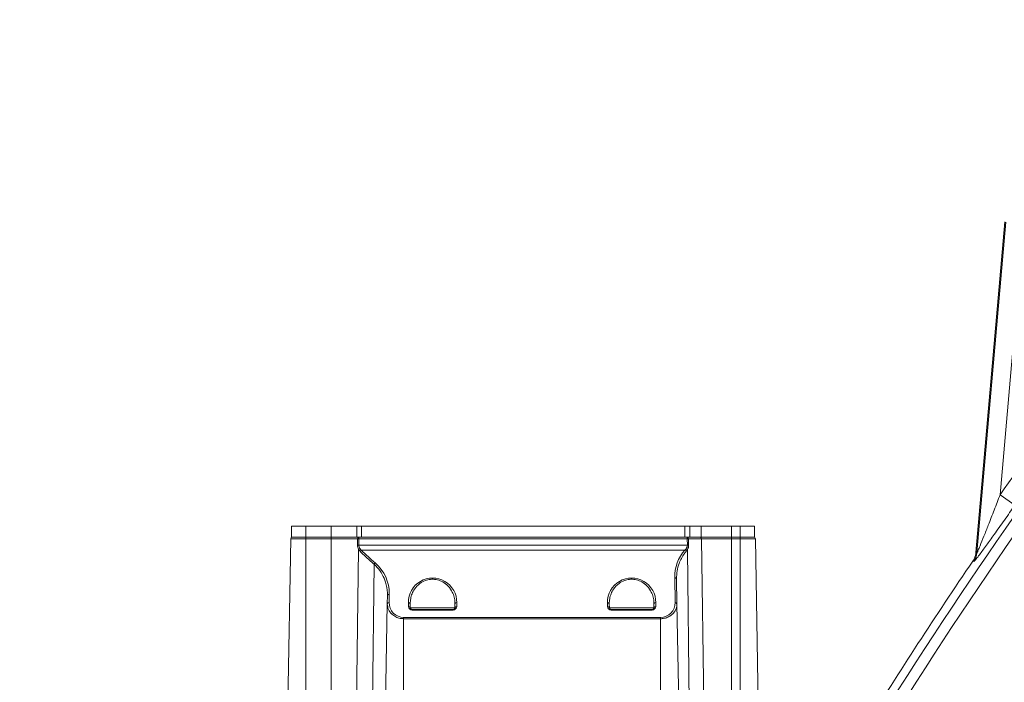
# Model space of a CAD drawing. Header units: millimetres. Extents: x 0 to 16820, y 0 to 11880.
# Tile 99 of 122: x 13241 to 13513, y 7147 to 7330. Entities that reach past the tile are written whole.
import ezdxf

# ---------------------------------------------------------------- set-up
doc = ezdxf.new("R2010")
doc.units = ezdxf.units.MM
doc.header["$LTSCALE"] = 20
doc.linetypes.add('PHANTOM', pattern=[12.7, 6.35, -1.27, 1.27, -1.27, 1.27, -1.27])

msp = doc.modelspace()

# ---------------------------------------------------------------- linework, layer by layer
at = {"color": 7, "linetype": 'Continuous', "lineweight": 0}
for p, q in [((13512.96, 7274.52), (13504.98, 7183.23)), ((13315.83, 7190.47), (13315.83, 7187.47)), ((13315.83, 7190.47), (13319.83, 7190.47)), ((13319.83, 7190.47), (13326.83, 7190.47)), ((13326.83, 7190.47), (13333.86, 7190.47)), ((13333.86, 7190.47), (13335.14, 7190.47)), ((13335.14, 7190.47), (13424.5, 7190.47)), ((13424.5, 7190.47), (13425.94, 7190.47)), ((13425.94, 7190.47), (13429.01, 7190.47)), ((13429.01, 7190.47), (13437.46, 7190.47)), ((13437.46, 7190.47), (13439.83, 7190.47)), ((13439.83, 7190.47), (13443.83, 7190.47)), ((13443.83, 7190.47), (13443.83, 7187.47)), ((13315.63, 7186.97), (13314.83, 7141.47)), ((13315.83, 7187.47), (13319.83, 7187.47)), ((13319.83, 7187.47), (13326.83, 7187.47)), ((13326.83, 7187.47), (13333.86, 7187.47)), ((13333.86, 7187.47), (13335.14, 7187.47)), ((13335.14, 7187.47), (13424.5, 7187.47)), ((13424.5, 7187.47), (13425.94, 7187.47)), ((13425.94, 7187.47), (13429.01, 7187.47)), ((13429.01, 7187.47), (13437.46, 7187.47)), ((13437.46, 7187.47), (13439.83, 7187.47)), ((13439.83, 7187.47), (13443.83, 7187.47)), ((13444.04, 7186.97), (13444.83, 7141.47)), ((13422.23, 7175.95), (13422.35, 7169.02)), ((13342.31, 7169.02), (13342.35, 7171.39)), ((13342.31, 7169.02), (13341.83, 7141.47)), ((13348.65, 7169.02), (13348.67, 7167.96)), ((13349.17, 7167.47), (13360.49, 7167.47)), ((13360.99, 7167.96), (13361.01, 7169.02)), ((13403.65, 7169.02), (13403.67, 7167.96)), ((13404.17, 7167.47), (13415.49, 7167.47)), ((13415.99, 7167.96), (13416.01, 7169.02)), ((13422.35, 7169.02), (13422.83, 7141.47))]:
    msp.add_line(p, q, dxfattribs=at)
at = {"color": 8, "linetype": 'Continuous', "lineweight": 0}
for p, q in [((13505.25, 7183.13), (13513.24, 7274.49)), ((13518.21, 7274.06), (13511.66, 7199.17)), ((13515.75, 7196.3), (13511.66, 7199.17)), ((13319.83, 7190.47), (13319.83, 7187.47)), ((13326.83, 7190.47), (13326.83, 7187.47)), ((13333.86, 7190.47), (13333.86, 7187.47)), ((13335.14, 7190.47), (13335.14, 7187.47)), ((13424.5, 7190.47), (13424.5, 7187.47)), ((13425.94, 7190.47), (13425.94, 7187.47)), ((13429.01, 7190.47), (13429.01, 7187.47)), ((13437.46, 7190.47), (13437.46, 7187.47)), ((13439.83, 7190.47), (13439.83, 7187.47)), ((13319.83, 7186.97), (13315.63, 7186.97)), ((13319.83, 7187.47), (13319.83, 7186.97)), ((13319.83, 7186.97), (13319.83, 7141.47)), ((13326.76, 7186.97), (13319.83, 7186.97)), ((13326.76, 7187.47), (13326.76, 7186.97)), ((13326.76, 7186.97), (13326.76, 7141.47)), ((13334.09, 7186.97), (13326.76, 7186.97)), ((13334.43, 7186.97), (13334.42, 7185.27)), ((13334.43, 7187.47), (13334.43, 7186.97)), ((13425.22, 7186.97), (13334.43, 7186.97)), ((13425.22, 7187.47), (13425.22, 7186.97)), ((13425.23, 7185.27), (13425.22, 7186.97)), ((13429.16, 7186.97), (13425.57, 7186.97)), ((13429.16, 7186.97), (13429.78, 7141.47)), ((13437.46, 7186.97), (13429.16, 7186.97)), ((13437.46, 7186.97), (13437.46, 7187.47)), ((13437.46, 7186.97), (13437.46, 7141.47)), ((13439.83, 7186.97), (13437.46, 7186.97)), ((13439.83, 7186.97), (13439.83, 7187.47)), ((13439.83, 7186.97), (13439.83, 7141.47)), ((13444.04, 7186.97), (13439.83, 7186.97)), ((13334.37, 7184.1), (13333.84, 7141.47)), ((13334.77, 7183.55), (13334.37, 7184.1)), ((13334.42, 7185.27), (13425.23, 7185.27)), ((13334.72, 7184.33), (13335.12, 7183.89)), ((13424.56, 7183.89), (13335.12, 7183.89)), ((13424.56, 7183.89), (13424.89, 7184.25)), ((13425.24, 7184), (13424.92, 7183.55)), ((13425.24, 7184), (13425.76, 7141.47)), ((13504.4, 7180.76), (13504.13, 7180.85)), ((13504.98, 7183.23), (13505.25, 7183.13)), ((13338.66, 7179.97), (13338.23, 7141.47)), ((13421.85, 7169.36), (13421.73, 7176.3)), ((13342.85, 7171.73), (13342.81, 7169.36)), ((13348.17, 7168.3), (13348.15, 7169.36)), ((13348.67, 7167.96), (13360.99, 7167.96)), ((13349.17, 7167.47), (13349.17, 7167.32)), ((13360.49, 7167.32), (13349.17, 7167.32)), ((13360.49, 7167.32), (13360.49, 7167.47)), ((13361.51, 7169.36), (13361.49, 7168.3)), ((13403.17, 7168.3), (13403.15, 7169.36)), ((13403.67, 7167.96), (13415.99, 7167.96)), ((13404.17, 7167.47), (13404.17, 7167.32)), ((13415.49, 7167.32), (13404.17, 7167.32)), ((13415.49, 7167.32), (13415.49, 7167.47)), ((13416.51, 7169.36), (13416.49, 7168.3)), ((13346.83, 7165.27), (13346.83, 7164.93)), ((13346.83, 7165.27), (13417.83, 7165.27)), ((13346.83, 7164.93), (13346.83, 7141.47)), ((13417.83, 7164.93), (13346.83, 7164.93)), ((13417.83, 7165.27), (13417.83, 7164.93)), ((13417.83, 7164.93), (13417.83, 7141.47))]:
    msp.add_line(p, q, dxfattribs=at)
at = {"color": 8, "linetype": 'Continuous', "lineweight": 0, "flags": 128}
for points in [[(13334.08, 7185.27), (13334.09, 7186.27), (13334.09, 7186.97)], [(13425.57, 7186.97), (13425.58, 7185.97), (13425.58, 7185.27)]]:
    msp.add_lwpolyline(points, dxfattribs=at)
at = {"color": 7, "linetype": 'Continuous', "lineweight": 30}
for radius, start, end in [(2337.88, 300, 180), (489.9, 204.3445, 84.3445)]:
    msp.add_arc((13699.83, 7139.47), radius, start, end, dxfattribs=at)
at = {"color": 7, "linetype": 'PHANTOM', "lineweight": 30}
msp.add_arc((13699.83, 7139.47), 1536.4, 353.21587, 126.78413, dxfattribs=at)
at = {"color": 8, "linetype": 'Continuous', "lineweight": 0}
for centre, radius, start, end in [((14578.91, 6449.52), 1297.66, 141.87326, 148.15417), ((14578.91, 6449.52), 1294.66, 141.87326, 148.15417), ((14578.91, 6449.52), 1304.22, 143.50738, 144.9153), ((13334.53, 7187.04), 0.441, 102.7171, 188.0179), ((13334.26, 7164.87), 22.11, 89.5603, 90.4397), ((13425.13, 7187.03), 0.444, 352.8373, 79.0442), ((13425.39, 7165.63), 21.34, 89.5219, 90.4781), ((13428.72, 7187.02), 0.451, 354.3326, 81.7114), ((13334.25, 7163.18), 22.09, 89.5595, 90.4405), ((13335.1, 7183.38), 1.02, 111.625, 135.7392), ((13335.5, 7183.16), 0.821, 117.0985, 151.9652), ((13424.23, 7183.17), 0.793, 28.3306, 65.4278), ((13424.51, 7183.36), 0.974, 41.2319, 67.0921), ((13425.41, 7163.93), 21.34, 89.5221, 90.4779), ((13500.26, 7183.57), 5.01, 325.8049, 354.9585), ((13339.43, 7179.58), 0.869, 121.4379, 152.8481), ((13421.79, 7175.86), 0.444, 12.2859, 98.5214), ((13342.79, 7171.29), 0.444, 81.4786, 167.7141), ((13342.75, 7168.92), 0.444, 81.4786, 167.7141), ((13348.22, 7168.92), 0.444, 12.2859, 98.5214), ((13348.24, 7167.86), 0.444, 12.2859, 98.5214), ((13349.17, 7168.32), 1, 181, 270), ((13360.49, 7168.32), 1, 270, 359), ((13361.42, 7167.86), 0.444, 81.4786, 167.7141), ((13361.44, 7168.92), 0.444, 81.4786, 167.7141), ((13403.22, 7168.92), 0.444, 12.2859, 98.5214), ((13403.24, 7167.86), 0.444, 12.2859, 98.5214), ((13404.17, 7168.32), 1, 181, 270), ((13415.49, 7168.32), 1, 270, 359), ((13416.42, 7167.86), 0.444, 81.4786, 167.7141), ((13416.44, 7168.92), 0.444, 81.4786, 167.7141), ((13421.92, 7168.92), 0.444, 12.2859, 98.5214)]:
    msp.add_arc(centre, radius, start, end, dxfattribs=at)
at = {"color": 7, "linetype": 'Continuous', "lineweight": 0}
for centre, radius, start, end in [((13316.13, 7186.97), 0.5, 90, 179), ((13443.54, 7186.97), 0.5, 1, 90), ((14578.91, 6449.52), 1300, 145.76652, 148.1822), ((13349.17, 7167.97), 0.5, 181, 270), ((13360.49, 7167.97), 0.5, 270, 359), ((13404.17, 7167.97), 0.5, 181, 270), ((13415.49, 7167.97), 0.5, 270, 359)]:
    msp.add_arc(centre, radius, start, end, dxfattribs=at)
at = {"color": 8, "linetype": 'Continuous', "lineweight": 0}
for centre, major_axis, start_param, end_param in [((13379.83, 7228.26), (0, 62.99), 2.352303, 2.435847), ((13432.83, 7176.49), (0, 11.11), 0.8409, 1.588252), ((13331.83, 7171.93), (0, 11.03), 4.694933, 5.57744), ((13354.83, 7169.48), (0, 6.68), 4.694933, 7.871438), ((13409.83, 7169.48), (0, 6.68), 4.694933, 7.871438), ((13346.83, 7169.29), (0, 4.02), 1.55334, 3.141593), ((13417.83, 7169.29), (0, 4.02), 3.141593, 4.729845)]:
    msp.add_ellipse(centre, major_axis=major_axis, ratio=0.999848, start_param=start_param, end_param=end_param, dxfattribs=at)
for points, knots in [([(13505.25, 7183.13), (13505.26, 7183.14), (13505.29, 7183.17), (13505.43, 7183.46), (13505.7, 7184.06), (13506.28, 7185.44), (13507.22, 7187.79), (13508.53, 7191.13), (13510.03, 7194.95), (13511.11, 7197.76), (13511.66, 7199.17)], [0, 0, 0, 0, 0.0233173, 0.0645954, 0.0910488, 0.1721515, 0.3389063, 0.5176431, 0.7579713, 1, 1, 1, 1]), ([(13515.75, 7196.3), (13514.78, 7194.92), (13512.84, 7192.17), (13510.19, 7188.43), (13508.2, 7185.66), (13506.85, 7183.81), (13505.87, 7182.5), (13505, 7181.37), (13504.51, 7180.79), (13504.42, 7180.77), (13504.4, 7180.76)], [0, 0, 0, 0, 0.217665, 0.43506, 0.603175, 0.687963, 0.772592, 0.867066, 0.962553, 1, 1, 1, 1]), ([(13334.37, 7184.1), (13334.28, 7184.28), (13334.12, 7184.64), (13334.09, 7185.07), (13334.08, 7185.27)], [0, 0, 0, 0, 0.516985, 1, 1, 1, 1]), ([(13334.42, 7185.27), (13334.43, 7185.11), (13334.47, 7184.76), (13334.63, 7184.48), (13334.72, 7184.33)], [0, 0, 0, 0, 0.473823, 1, 1, 1, 1]), ([(13338.66, 7179.97), (13338.45, 7180.15), (13337.39, 7181.06), (13336.09, 7182.25), (13335.04, 7183.28), (13334.77, 7183.55)], [0, 0, 0, 0, 0.156336, 0.781871, 1, 1, 1, 1]), ([(13424.92, 7183.55), (13424.75, 7183.34), (13423.9, 7182.3), (13422.97, 7180.48), (13422.31, 7178.11), (13422.25, 7176.68), (13422.23, 7175.95)], [0, 0, 0, 0, 0.091139, 0.457961, 0.72633, 1, 1, 1, 1]), ([(13424.89, 7184.25), (13424.98, 7184.41), (13425.16, 7184.68), (13425.23, 7185.06), (13425.23, 7185.24), (13425.23, 7185.27)], [0, 0, 0, 0, 0.529718, 0.917567, 1, 1, 1, 1]), ([(13425.58, 7185.27), (13425.57, 7185.05), (13425.54, 7184.58), (13425.34, 7184.2), (13425.24, 7184)], [0, 0, 0, 0, 0.476644, 1, 1, 1, 1]), ([(13342.35, 7171.39), (13342.35, 7171.63), (13342.35, 7172.84), (13342, 7174.8), (13340.99, 7177.19), (13339.84, 7178.85), (13338.93, 7179.72), (13338.66, 7179.97)], [0, 0, 0, 0, 0.079018, 0.396373, 0.642039, 0.895371, 1, 1, 1, 1]), ([(13361.01, 7169.02), (13361.01, 7169.26), (13361, 7170), (13360.75, 7171.23), (13360.09, 7172.81), (13358.96, 7174.25), (13357.41, 7175.29), (13355.81, 7175.8), (13354.25, 7175.85), (13352.68, 7175.47), (13351.08, 7174.58), (13349.88, 7173.27), (13349.12, 7171.82), (13348.71, 7170.44), (13348.67, 7169.5), (13348.65, 7169.02)], [0, 0, 0, 0, 0.0408747, 0.1228085, 0.2069743, 0.3154315, 0.3965585, 0.4606796, 0.5251027, 0.583283, 0.6599308, 0.7667783, 0.8423022, 0.9199502, 1, 1, 1, 1]), ([(13416.01, 7169.02), (13416.01, 7169.26), (13416, 7170), (13415.75, 7171.23), (13415.09, 7172.81), (13413.96, 7174.25), (13412.41, 7175.29), (13410.81, 7175.8), (13409.25, 7175.85), (13407.68, 7175.47), (13406.08, 7174.58), (13404.88, 7173.27), (13404.12, 7171.82), (13403.71, 7170.44), (13403.67, 7169.5), (13403.65, 7169.02)], [0, 0, 0, 0, 0.040875, 0.122809, 0.206974, 0.315432, 0.396558, 0.46068, 0.525103, 0.583283, 0.659931, 0.766778, 0.842302, 0.91995, 1, 1, 1, 1]), ([(13346.83, 7164.93), (13346.49, 7164.95), (13345.73, 7164.99), (13344.54, 7165.42), (13343.37, 7166.24), (13342.47, 7167.49), (13342.37, 7168.49), (13342.31, 7169.02)], [0, 0, 0, 0, 0.120281, 0.272621, 0.465479, 0.720348, 1, 1, 1, 1]), ([(13422.35, 7169.02), (13422.34, 7168.79), (13422.31, 7168.01), (13421.81, 7166.85), (13420.72, 7165.77), (13419.53, 7165.17), (13418.54, 7164.95), (13417.98, 7164.93), (13417.83, 7164.93)], [0, 0, 0, 0, 0.119145, 0.419861, 0.634546, 0.803043, 0.945527, 1, 1, 1, 1])]:
    msp.add_open_spline(points, degree=3, knots=knots, dxfattribs=at)
at = {"color": 7, "linetype": 'Continuous', "lineweight": 0}
msp.add_open_spline([(13504.13, 7180.85), (13504.28, 7181.1), (13504.73, 7181.82), (13504.88, 7182.67), (13504.98, 7183.23)], degree=3, knots=[0, 0, 0, 0, 0.339563, 1, 1, 1, 1], dxfattribs=at)

doc.saveas('drawing.dxf')
